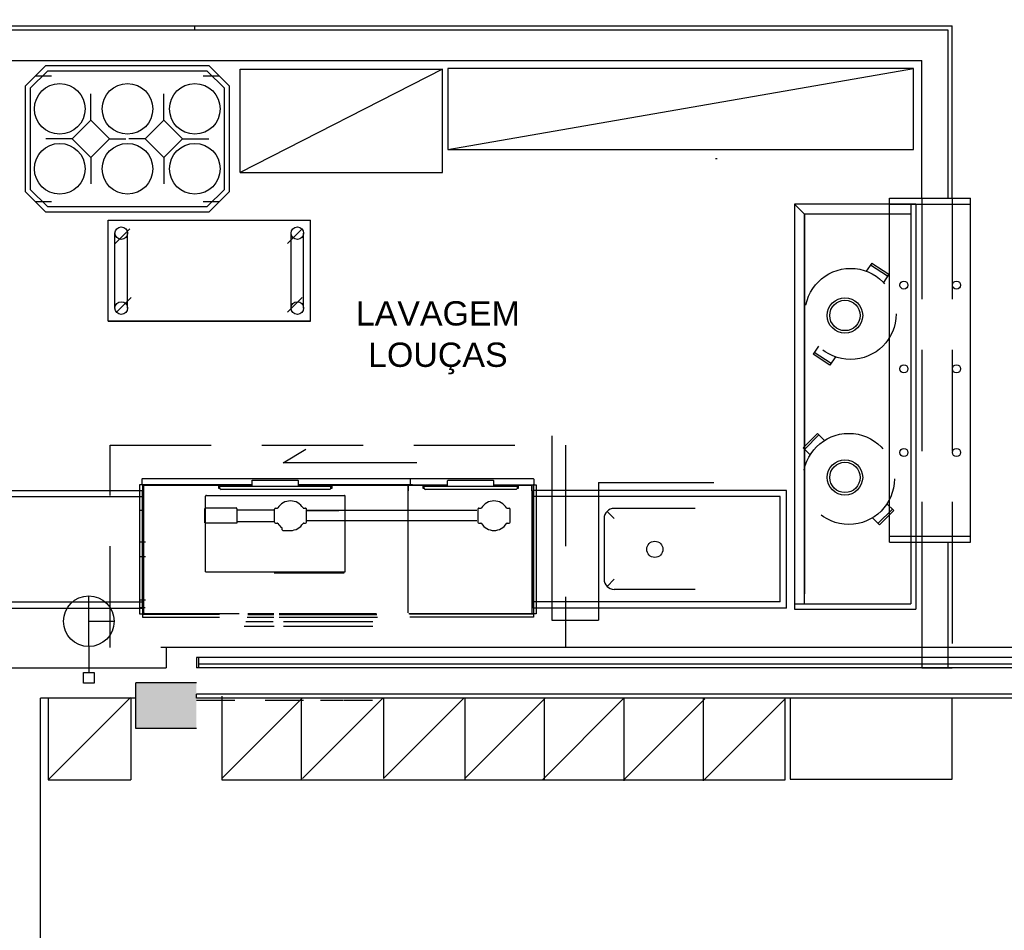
# Model space of a CAD drawing. Header units: millimetres. Extents: x 15 to 133, y 12 to 160.
# Tile 29 of 92: x 39.79 to 44.65, y 48.91 to 53.4. Entities that reach past the tile are written whole.
import ezdxf

# ---------------------------------------------------------------- set-up
doc = ezdxf.new("R2010")
doc.units = ezdxf.units.MM
doc.header["$MEASUREMENT"] = 0
doc.linetypes.add('Dashed', pattern=[0.75, 0.5, -0.25])
for name, color, linetype, lineweight in [('Eletroduto - Marco Polo', 6, 'Continuous', 9), ('Layout - Marco Polo', 252, 'Continuous', 25), ('Textos - Marco Polo', 143, 'Continuous', 25), ('Tub. Antena - Marco Polo', 170, 'Continuous', 25)]:
    doc.layers.add(name, color=color, linetype=linetype, lineweight=lineweight)
doc.layers.add('Parede - Marco Polo', color=7, linetype='Continuous')
doc.styles.add('Arial', font='arial.ttf')

msp = doc.modelspace()

# ---------------------------------------------------------------- hatches: boundary and pattern name
at = {"layer": 'Layout - Marco Polo', "linetype": 'Continuous'}
for points in [[(40.5311, 50.0047), (40.6611, 50.0047), (40.6611, 50.0047), (40.6611, 50.1287), (40.6611, 50.1287), (40.3611, 50.1287), (40.3611, 50.0047), (40.5111, 50.0047), (40.5311, 50.0047), (40.5311, 50.0047)], [(40.4841, 49.9037), (40.6611, 49.9037), (40.6611, 50.0047), (40.6611, 50.0047), (40.3611, 50.0047), (40.3611, 49.9037), (40.3611, 49.9037), (40.4841, 49.9037), (40.4841, 49.9037)]]:
    msp.add_hatch(color=256, dxfattribs=at).paths.add_polyline_path(points)

# ---------------------------------------------------------------- linework, layer by layer
at = {"layer": 'Eletroduto - Marco Polo', "linetype": 'Continuous'}
msp.add_spline([(40.6051, 60.4037), (40.3302, 59.2604), (40.0734, 58.1819), (39.8341, 57.1663), (39.6119, 56.2116), (39.4061, 55.316), (39.2161, 54.4773), (39.0414, 53.6937), (38.8813, 52.9632), (38.7353, 52.2838), (38.6027, 51.6536), (38.4831, 51.0706), (38.3758, 50.5328), (38.2801, 50.0383), (38.1957, 49.5851), (38.1217, 49.1713), (38.0578, 48.7948), (38.0032, 48.4538), (37.9574, 48.1463), (37.9198, 47.8703), (37.8899, 47.6238), (37.8669, 47.4048), (37.8505, 47.2115), (37.8398, 47.0419), (37.8345, 46.8939), (37.8338, 46.7657), (37.8372, 46.6553), (37.8442, 46.5606), (37.8541, 46.4798), (37.8663, 46.4109), (37.8802, 46.3519)], degree=3, dxfattribs=at)
at = {"layer": 'Layout - Marco Polo'}
for p, q in [((37.6451, 53.3737), (44.3951, 53.3737)), ((40.6511, 53.3737), (40.6511, 53.3537)), ((44.3951, 52.5237), (44.3951, 53.3737)), ((39.9146, 53.1762), (39.8146, 53.0762)), ((40.7246, 53.1762), (39.9146, 53.1762)), ((40.7246, 53.1762), (40.8246, 53.0762)), ((39.9246, 53.1512), (39.8396, 53.0657)), ((39.9446, 53.1262), (39.8646, 53.1262)), ((40.7141, 53.1512), (39.9246, 53.1512)), ((40.7746, 53.1262), (40.6946, 53.1262)), ((40.7141, 53.1512), (40.7996, 53.0657)), ((41.9036, 52.7642), (44.2036, 53.1642)), ((39.8146, 53.0762), (39.8146, 52.5562)), ((40.8246, 52.5562), (40.8246, 53.0762)), ((39.8396, 53.0657), (39.8396, 52.5667)), ((40.1396, 52.9082), (40.1396, 53.0382)), ((40.4996, 52.9082), (40.4996, 53.0382)), ((40.7996, 52.5667), (40.7996, 53.0657)), ((40.0476, 52.8162), (39.9176, 52.8162)), ((40.2316, 52.8162), (40.3116, 52.8162)), ((40.4076, 52.8162), (40.3276, 52.8162)), ((40.5916, 52.8162), (40.7216, 52.8162)), ((40.1396, 52.7242), (40.1396, 52.5942)), ((40.4996, 52.7242), (40.4996, 52.5942)), ((39.8146, 52.5562), (39.9146, 52.4562)), ((39.8396, 52.5667), (39.9246, 52.4812)), ((40.7141, 52.4812), (40.7996, 52.5667)), ((40.7246, 52.4562), (40.8246, 52.5562)), ((39.8646, 52.5062), (39.9446, 52.5062)), ((40.6946, 52.5062), (40.7746, 52.5062)), ((44.2156, 52.4937), (43.6151, 52.4937)), ((43.6151, 52.4937), (43.6151, 50.4937)), ((43.6656, 52.4437), (43.6151, 52.4937)), ((44.0856, 50.8237), (44.0856, 52.5237)), ((44.1906, 52.4937), (44.1906, 50.5187)), ((44.2156, 52.4937), (44.2156, 50.4937)), ((44.4856, 50.8237), (44.4856, 52.5237)), ((39.9146, 52.4562), (40.7246, 52.4562)), ((39.9246, 52.4812), (40.7141, 52.4812)), ((43.6656, 50.5187), (43.6656, 52.4437)), ((43.6656, 52.4437), (43.6656, 50.5687)), ((44.1906, 52.4437), (43.6656, 52.4437)), ((40.2246, 52.4152), (41.2246, 52.4152)), ((40.2246, 51.9152), (40.2246, 52.4152)), ((41.2246, 51.9152), (41.2246, 52.4152)), ((40.2586, 51.9802), (40.2586, 52.3502)), ((40.2591, 52.2987), (40.3316, 52.3712)), ((40.3206, 51.9802), (40.3206, 52.3502)), ((41.1106, 52.2987), (41.1831, 52.3712)), ((41.1291, 51.9802), (41.1291, 52.3502)), ((41.1906, 51.9802), (41.1906, 52.3502)), ((40.3386, 52.0317), (40.2661, 51.9592)), ((41.1831, 52.0317), (41.1106, 51.9592)), ((41.2246, 51.9152), (40.2246, 51.9152)), ((40.2246, 51.9152), (41.2246, 51.9152)), ((42.4176, 51.3492), (42.4176, 50.4392)), ((41.0891, 51.2162), (41.2021, 51.2837)), ((41.7501, 51.2162), (41.0891, 51.2162)), ((40.3916, 51.1347), (40.3916, 51.1097)), ((40.3946, 51.1377), (42.3251, 51.1377)), ((40.9366, 51.1012), (40.9366, 51.1297)), ((40.9366, 51.1297), (41.1621, 51.1297)), ((41.1651, 51.1012), (41.1651, 51.1262)), ((41.7166, 51.1347), (41.7166, 51.1097)), ((41.9016, 51.1012), (41.9016, 51.1262)), ((41.9046, 51.1297), (42.1271, 51.1297)), ((42.1301, 51.1012), (42.1301, 51.1262)), ((42.3276, 51.1352), (42.3276, 51.1097)), ((38.7956, 51.0787), (40.3951, 51.0787)), ((40.3796, 51.1072), (40.3796, 50.4697)), ((40.9366, 51.1072), (40.3796, 51.1072)), ((40.3916, 51.1097), (40.3931, 51.1097)), ((40.3931, 51.1097), (40.3931, 51.1077)), ((40.3931, 51.1077), (40.9366, 51.1077)), ((40.3941, 51.1077), (40.3941, 51.1072)), ((40.3951, 51.1072), (40.3951, 50.4697)), ((40.3951, 50.4987), (40.3951, 51.0787)), ((40.4016, 50.4747), (40.4016, 51.1022)), ((40.4056, 51.1062), (40.7971, 51.1062)), ((40.7701, 51.1062), (40.7701, 51.0902)), ((40.7701, 51.1047), (40.7971, 51.1047)), ((40.7701, 51.0902), (40.7761, 51.0902)), ((40.7761, 51.0912), (40.7761, 51.1012)), ((40.7761, 51.1012), (41.3256, 51.1012)), ((40.7761, 51.1012), (40.7846, 51.1012)), ((40.7826, 51.0852), (41.3196, 51.0852)), ((40.7971, 51.1047), (40.7971, 51.1062)), ((40.7981, 51.1057), (40.7981, 51.1012)), ((40.9366, 51.1057), (40.7981, 51.1057)), ((40.9366, 51.1012), (41.1651, 51.1012)), ((41.1651, 51.1077), (41.7151, 51.1077)), ((41.7286, 51.1072), (41.1651, 51.1072)), ((41.3036, 51.1057), (41.1651, 51.1057)), ((41.2511, 51.1072), (41.2511, 51.1057)), ((41.3036, 51.1057), (41.3036, 51.1012)), ((41.3051, 51.1047), (41.3051, 51.1062)), ((41.3051, 51.1062), (41.7026, 51.1062)), ((41.3051, 51.1047), (41.3321, 51.1047)), ((41.3256, 51.1012), (41.3176, 51.1012)), ((41.3256, 51.0912), (41.3256, 51.1012)), ((41.3256, 51.1012), (41.3256, 51.0992)), ((41.3256, 51.0902), (41.3321, 51.0902)), ((41.3321, 51.0902), (41.3321, 51.1062)), ((41.7066, 50.4747), (41.7066, 51.1022)), ((41.7081, 51.0777), (41.7066, 51.0777)), ((41.7081, 51.0777), (41.7081, 51.1022)), ((41.7106, 51.1062), (41.8061, 51.1062)), ((41.7106, 51.1047), (41.8061, 51.1047)), ((41.7146, 51.1077), (41.7146, 51.1072)), ((41.7151, 51.1097), (41.7166, 51.1097)), ((41.7151, 51.1097), (41.7151, 51.1077)), ((41.7166, 51.1077), (41.9016, 51.1077)), ((41.7791, 51.1062), (41.7791, 51.0902)), ((41.7791, 51.1047), (41.8061, 51.1047)), ((41.7856, 51.0942), (41.7791, 51.0942)), ((41.7791, 51.0902), (41.7856, 51.0902)), ((41.7806, 51.0967), (41.7806, 51.1022)), ((41.7856, 51.0957), (41.7811, 51.0957)), ((41.7821, 51.0977), (41.7821, 51.1027)), ((41.7841, 51.1042), (41.7896, 51.1042)), ((41.7841, 51.0962), (41.7856, 51.0962)), ((41.7856, 51.1012), (42.2466, 51.1012)), ((41.7856, 51.0992), (41.7856, 51.1012)), ((41.7856, 51.0912), (41.7856, 51.1012)), ((41.7896, 51.1042), (41.7936, 51.1017)), ((41.7921, 51.0852), (42.2401, 51.0852)), ((41.7936, 51.1012), (41.7936, 51.1017)), ((41.7981, 51.1042), (41.8076, 51.1042)), ((41.7981, 51.1042), (41.7981, 51.1017)), ((41.7981, 51.1017), (41.8076, 51.1017)), ((41.8061, 51.1047), (41.8061, 51.1062)), ((41.9016, 51.1057), (41.8076, 51.1057)), ((41.8076, 51.1057), (41.8076, 51.1012)), ((41.9016, 51.1012), (42.1301, 51.1012)), ((42.1301, 51.1077), (42.3266, 51.1077)), ((42.1301, 51.1072), (42.3396, 51.1072)), ((42.2241, 51.1057), (42.1301, 51.1057)), ((42.2241, 51.1057), (42.2241, 51.1012)), ((42.2336, 51.1042), (42.2241, 51.1042)), ((42.2336, 51.1017), (42.2241, 51.1017)), ((42.2251, 51.1062), (42.3161, 51.1062)), ((42.2251, 51.1047), (42.2251, 51.1062)), ((42.2251, 51.1047), (42.3161, 51.1047)), ((42.2251, 51.1047), (42.2521, 51.1047)), ((42.2336, 51.1042), (42.2336, 51.1017)), ((42.2421, 51.1042), (42.2381, 51.1017)), ((42.2381, 51.1017), (42.2381, 51.1012)), ((42.2461, 51.1012), (42.2381, 51.1012)), ((42.2481, 51.1042), (42.2421, 51.1042)), ((42.2481, 51.0962), (42.2461, 51.0962)), ((42.2461, 51.0902), (42.2521, 51.0902)), ((42.2466, 51.0912), (42.2466, 51.1012)), ((42.2466, 51.0957), (42.2501, 51.0957)), ((42.2466, 51.0942), (42.2521, 51.0942)), ((42.2496, 51.1027), (42.2496, 51.0977)), ((42.2511, 51.0967), (42.2511, 51.1022)), ((42.2521, 51.0902), (42.2521, 51.1047)), ((42.2536, 51.1047), (42.2756, 51.1047)), ((42.3181, 51.0777), (42.3181, 51.1022)), ((42.3181, 51.0777), (42.3196, 51.0777)), ((42.3196, 51.0717), (42.3196, 51.1022)), ((42.3256, 51.1072), (42.3256, 50.4697)), ((43.5756, 51.0787), (42.3256, 51.0787)), ((42.3256, 50.4987), (42.3256, 51.0787)), ((42.3266, 51.1097), (42.3276, 51.1097)), ((42.3266, 51.1097), (42.3266, 51.1077)), ((42.3271, 51.1097), (42.3271, 51.1072)), ((42.3396, 51.1072), (42.3396, 50.4697)), ((42.6471, 51.1192), (42.6471, 50.4392)), ((42.6471, 51.1192), (43.2176, 51.1192)), ((43.5756, 50.4987), (43.5756, 51.0787)), ((38.8256, 51.0487), (40.3951, 51.0487)), ((40.7061, 50.6772), (40.7061, 51.0512)), ((40.7101, 51.0552), (41.3921, 51.0552)), ((41.3956, 50.6772), (41.3956, 51.0512)), ((42.3196, 50.4747), (42.3196, 51.0717)), ((43.5456, 51.0487), (42.3256, 51.0487)), ((43.5456, 50.5287), (43.5456, 51.0487)), ((40.4016, 50.9802), (40.3796, 50.9802)), ((40.7026, 50.9197), (40.7026, 50.9882)), ((40.7076, 50.9927), (40.8566, 50.9927)), ((40.8616, 50.9197), (40.8616, 50.9882)), ((40.8616, 50.9842), (41.0461, 50.9842)), ((41.0461, 50.9232), (41.0461, 50.9867)), ((41.0511, 50.9912), (41.0606, 50.9912)), ((41.1906, 50.9912), (41.2001, 50.9912)), ((41.2051, 50.9232), (41.2051, 50.9867)), ((42.0461, 50.9802), (41.2051, 50.9802)), ((41.7286, 50.9802), (41.7066, 50.9802)), ((42.0516, 50.9867), (42.0516, 50.9232)), ((42.0566, 50.9912), (42.0661, 50.9912)), ((42.1961, 50.9912), (42.2056, 50.9912)), ((42.2106, 50.9232), (42.2106, 50.9867)), ((43.1251, 50.9907), (42.7251, 50.9907)), ((43.1251, 50.9907), (42.7251, 50.9907)), ((42.6756, 50.9407), (42.6756, 50.6407)), ((42.7251, 50.9407), (42.6901, 50.9757)), ((40.7026, 50.9197), (40.8616, 50.9197)), ((40.8616, 50.9257), (41.0461, 50.9257)), ((41.0511, 50.9182), (41.0606, 50.9182)), ((41.0851, 50.8852), (41.0851, 50.8942)), ((41.0881, 50.8817), (41.1256, 50.8817)), ((41.1906, 50.9182), (41.2001, 50.9182)), ((42.0461, 50.9292), (41.2051, 50.9292)), ((42.0566, 50.9182), (42.0661, 50.9182)), ((42.1961, 50.9182), (42.2056, 50.9182)), ((40.4096, 50.8242), (40.3841, 50.8242)), ((44.0856, 50.8237), (44.4856, 50.8237)), ((44.2451, 50.8237), (44.3951, 50.8237)), ((40.4096, 50.7517), (40.3841, 50.7517)), ((40.7061, 50.6772), (41.3956, 50.6772)), ((41.0456, 50.6732), (41.3906, 50.6732)), ((42.7251, 50.6407), (42.6901, 50.6052)), ((42.7251, 50.6407), (42.6901, 50.6052)), ((43.1251, 50.5907), (42.7251, 50.5907)), ((43.1251, 50.5907), (42.7251, 50.5907)), ((40.1293, 50.3082), (40.1293, 50.5582)), ((38.7956, 50.4987), (40.3951, 50.4987)), ((38.8256, 50.5287), (40.3951, 50.5287)), ((40.3831, 50.5017), (40.4071, 50.5017)), ((40.4096, 50.5377), (40.3841, 50.5377)), ((43.5456, 50.5287), (42.3256, 50.5287)), ((43.5756, 50.4987), (42.3256, 50.4987)), ((43.6151, 50.5187), (44.1906, 50.5187)), ((43.6151, 50.4937), (44.2156, 50.4937)), ((40.3796, 50.4697), (40.7756, 50.4697)), ((40.3941, 50.4697), (40.3941, 50.4527)), ((40.3941, 50.4682), (40.7756, 50.4682)), ((40.3941, 50.4527), (40.7756, 50.4527)), ((40.4056, 50.4712), (40.8721, 50.4712)), ((40.9111, 50.4527), (41.0441, 50.4527)), ((40.9146, 50.4667), (41.0441, 50.4667)), ((40.9151, 50.4697), (41.0441, 50.4697)), ((40.9151, 50.4682), (41.0441, 50.4682)), ((40.9156, 50.4712), (41.0441, 50.4712)), ((41.0706, 50.4712), (41.5501, 50.4712)), ((41.0706, 50.4697), (41.5506, 50.4697)), ((41.0706, 50.4682), (41.5511, 50.4682)), ((41.0706, 50.4667), (41.5516, 50.4667)), ((41.0706, 50.4527), (41.5556, 50.4527)), ((41.7106, 50.4712), (42.3161, 50.4712)), ((42.3396, 50.4697), (41.7136, 50.4697)), ((42.3271, 50.4682), (41.7136, 50.4682)), ((42.3271, 50.4527), (41.7146, 50.4527)), ((42.3271, 50.4697), (42.3271, 50.4527)), ((40.1293, 50.4332), (40.2543, 50.4332)), ((40.8961, 50.4092), (41.0446, 50.4092)), ((40.9056, 50.4312), (41.0406, 50.4312)), ((41.0906, 50.4312), (41.5321, 50.4312)), ((41.0906, 50.4092), (41.5321, 50.4092)), ((42.4176, 50.4392), (42.6471, 50.4392)), ((40.1293, 50.3082), (40.1293, 50.1802)), ((47.0111, 50.3037), (40.6611, 50.3037)), ((47.0111, 50.2537), (40.6611, 50.2537)), ((40.6711, 50.2237), (70.2713, 50.2237)), ((40.1028, 50.1802), (40.1558, 50.1802)), ((40.1028, 50.1271), (40.1028, 50.1802)), ((40.1558, 50.1802), (40.1558, 50.1271)), ((40.1558, 50.1271), (40.1028, 50.1271)), ((40.3611, 49.9037), (40.3611, 50.1287)), ((40.6611, 50.1287), (40.3611, 50.1287)), ((39.9286, 49.6507), (40.3351, 50.0567)), ((39.9286, 50.0567), (39.9286, 49.6507)), ((40.3371, 50.0567), (40.3371, 49.6507)), ((40.6611, 50.0537), (40.6611, 50.0737)), ((40.7871, 50.0627), (40.7871, 49.6507)), ((45.4316, 50.0537), (40.6611, 50.0537)), ((40.6611, 50.0437), (40.8511, 50.0437)), ((40.7871, 49.6567), (41.1841, 50.0537)), ((41.0011, 50.0437), (41.1901, 50.0437)), ((41.1791, 50.0537), (41.1791, 49.6507)), ((41.1856, 49.6567), (41.5821, 50.0537)), ((41.2741, 50.0437), (41.3881, 50.0437)), ((41.3911, 50.0437), (41.5306, 50.0437)), ((41.5851, 49.6567), (41.9821, 50.0537)), ((41.5851, 50.0537), (41.5851, 49.6567)), ((41.9876, 49.6567), (42.3846, 50.0537)), ((41.9876, 50.0537), (41.9876, 49.6507)), ((42.3796, 50.0527), (42.3596, 50.0527)), ((42.3701, 49.6507), (42.7721, 50.0527)), ((42.3796, 50.0537), (42.3796, 49.6507)), ((42.7721, 50.0537), (42.7721, 49.6442)), ((42.7721, 49.6507), (43.1721, 50.0502)), ((43.1641, 50.0502), (43.1641, 49.6442)), ((43.1701, 49.6507), (43.5701, 50.0502)), ((43.5701, 49.6507), (43.5701, 50.0502)), ((43.5946, 50.0537), (43.5946, 49.6537)), ((44.3946, 49.6537), (44.3946, 50.0537)), ((40.6611, 49.9037), (40.3611, 49.9037)), ((39.9286, 49.6507), (40.3371, 49.6507)), ((40.7871, 49.6507), (43.5701, 49.6507)), ((43.5946, 49.6537), (44.3946, 49.6537))]:
    msp.add_line(p, q, dxfattribs=at)
at = {"layer": 'Layout - Marco Polo', "linetype": 'Continuous'}
for p, q in [((44.0856, 52.5237), (44.4856, 52.5237)), ((44.0856, 52.4937), (44.4856, 52.4937)), ((44.0856, 50.8537), (44.4856, 50.8537))]:
    msp.add_line(p, q, dxfattribs=at)
at = {"layer": 'Layout - Marco Polo', "linetype": 'Dashed'}
for p, q in [((44.2451, 52.5237), (44.2451, 50.8237)), ((44.3951, 52.5237), (44.3951, 50.8237)), ((43.9971, 52.2027), (43.9706, 52.1622)), ((43.9971, 52.2027), (44.0811, 52.1482)), ((43.9916, 52.1942), (44.0756, 52.1397)), ((44.0811, 52.1482), (44.0546, 52.1072)), ((43.7336, 51.7922), (43.7076, 51.7522)), ((43.7966, 51.7057), (43.7131, 51.7607)), ((43.7076, 51.7522), (43.7086, 51.7527)), ((43.7911, 51.6977), (43.7076, 51.7522)), ((43.8181, 51.7387), (43.7911, 51.6977)), ((43.7296, 51.3607), (43.6591, 51.2897)), ((43.7366, 51.3537), (43.6661, 51.2827)), ((43.7296, 51.3607), (43.7636, 51.3262)), ((43.6591, 51.2897), (43.6931, 51.2557)), ((44.0281, 50.9157), (44.0991, 50.9867)), ((44.0351, 50.9087), (44.1061, 50.9797)), ((44.0721, 51.0132), (44.1061, 50.9797)), ((44.1061, 50.9797), (44.1051, 50.9797)), ((44.0006, 50.9437), (44.0351, 50.9087))]:
    msp.add_line(p, q, dxfattribs=at)
at = {"layer": 'Layout - Marco Polo', "color": 5}
msp.add_line((41.2041, 50.9802), (41.3641, 50.9802), dxfattribs=at)
at = {"layer": 'Layout - Marco Polo'}
msp.add_lwpolyline([(40.8766, 52.6507), (41.8766, 52.6507), (41.8766, 53.1607), (40.8766, 52.6507), (40.8766, 53.1607), (41.8766, 53.1607)], dxfattribs=at)
for points in [[(41.9036, 52.7642), (44.2036, 52.7642), (44.2036, 53.1642), (41.9036, 53.1642), (41.9036, 52.7642)], [(40.1396, 52.7242), (40.2316, 52.8162), (40.1396, 52.9082), (40.0476, 52.8162), (40.1396, 52.7242)], [(40.4996, 52.7242), (40.4076, 52.8162), (40.4996, 52.9082), (40.5916, 52.8162), (40.4996, 52.7242)]]:
    msp.add_lwpolyline(points, close=True, dxfattribs=at)
at = {"layer": 'Layout - Marco Polo', "linetype": 'Dashed'}
for points in [[(42.4846, 50.3037), (40.2346, 50.3037), (40.2346, 51.3037), (42.4846, 51.3037), (42.4846, 50.3037)], [(44.3951, 50.8237), (44.3951, 50.2037)]]:
    msp.add_lwpolyline(points, dxfattribs=at)
at = {"layer": 'Layout - Marco Polo'}
for centre, radius in [((39.9856, 52.9642), 0.125), ((40.3206, 52.9642), 0.125), ((40.6531, 52.9642), 0.125), ((39.9856, 52.6682), 0.125), ((40.3206, 52.6682), 0.125), ((40.6531, 52.6682), 0.125), ((40.2896, 52.3502), 0.031), ((41.1596, 52.3502), 0.031), ((44.1561, 52.0937), 0.02), ((44.4161, 52.0937), 0.02), ((40.2896, 51.9802), 0.031), ((41.1596, 51.9802), 0.031), ((43.8651, 51.9437), 0.0875), ((43.8651, 51.9437), 0.075), ((44.1561, 51.6802), 0.02), ((44.4161, 51.6802), 0.02), ((44.1561, 51.2667), 0.02), ((44.4161, 51.2667), 0.02), ((43.8651, 51.1437), 0.0875), ((43.8651, 51.1437), 0.075), ((42.9256, 50.7887), 0.04), ((42.9256, 50.7887), 0.04), ((40.1293, 50.4332), 0.125)]:
    msp.add_circle(centre, radius, dxfattribs=at)
at = {"layer": 'Layout - Marco Polo', "linetype": 'Dashed'}
for centre in [(43.8926, 51.9512), (43.8841, 51.1362)]:
    msp.add_circle(centre, 0.225, dxfattribs=at)
at = {"layer": 'Layout - Marco Polo'}
for centre, radius, start, end in [((40.3946, 51.1347), 0.00278, 90, 180), ((41.1621, 51.1262), 0.00317, 0, 89.9999), ((41.7136, 51.1347), 0.00278, 0, 90), ((41.7191, 51.1347), 0.00278, 90, 180), ((41.9046, 51.1262), 0.00317, 89.9999, 180), ((42.1271, 51.1262), 0.00317, 0, 90), ((42.3251, 51.1352), 0.00278, 0, 90), ((40.4056, 51.1022), 0.00389, 90, 180), ((40.7826, 51.0912), 0.00635, 180, 270), ((41.3196, 51.0912), 0.00635, 270, 0), ((41.7026, 51.1022), 0.00389, 0, 90), ((41.7106, 51.1022), 0.00389, 90, 180), ((41.7106, 51.1022), 0.00239, 90, 180), ((41.7781, 51.1022), 0.00229, 0, 61.438), ((41.7811, 51.0967), 0.00229, 209.923, 270), ((41.7811, 51.0967), 0.000787, 180, 270), ((41.7841, 51.1027), 0.0016, 90.0002, 180), ((41.7841, 51.0977), 0.0016, 180, 270), ((41.7921, 51.0912), 0.00635, 180, 270), ((42.2401, 51.0912), 0.00635, 270, 0), ((42.2481, 51.1027), 0.0016, 0, 90), ((42.2481, 51.0977), 0.0016, 270, 0), ((42.2501, 51.0967), 0.000787, 270, 0), ((42.2501, 51.0967), 0.00229, 270, 328.854), ((42.2536, 51.1022), 0.00229, 119.272, 180), ((42.3161, 51.1022), 0.00389, 0, 90), ((42.3161, 51.1022), 0.00239, 0, 90), ((40.7101, 51.0512), 0.00389, 90, 180), ((41.1256, 50.9547), 0.073, 31.3976, 148.598), ((41.3921, 51.0512), 0.00389, 0, 90), ((42.1311, 50.9547), 0.073, 31.3994, 148.6), ((40.7076, 50.9882), 0.00478, 89.9999, 180), ((40.8566, 50.9882), 0.00478, 0, 89.9999), ((41.0511, 50.9867), 0.00478, 89.9982, 179.998), ((41.0606, 50.9947), 0.00317, 269.998, 328.604), ((41.1906, 50.9947), 0.00317, 211.399, 269.998), ((41.2001, 50.9867), 0.00478, 359.998, 89.9982), ((42.0566, 50.9867), 0.00478, 89.9999, 180), ((42.0661, 50.9947), 0.00317, 270, 328.606), ((42.1961, 50.9947), 0.00317, 211.4, 270), ((42.2056, 50.9867), 0.00478, 0, 89.9998), ((42.7251, 50.9407), 0.05, 90, 180), ((41.0511, 50.9232), 0.00478, 179.998, 269.998), ((41.0606, 50.9152), 0.00317, 31.3986, 89.9982), ((41.1256, 50.9547), 0.073, 211.397, 236.327), ((41.0881, 50.8852), 0.00317, 179.998, 269.998), ((41.1256, 50.9547), 0.073, 269.998, 328.6), ((41.1906, 50.9152), 0.00317, 89.9982, 148.592), ((41.2001, 50.9232), 0.00478, 269.998, 359.998), ((42.0566, 50.9232), 0.00478, 180, 270), ((42.0661, 50.9152), 0.00317, 31.4004, 89.9999), ((42.1311, 50.9547), 0.073, 211.399, 328.602), ((42.1961, 50.9152), 0.00317, 89.9999, 148.594), ((42.2056, 50.9232), 0.00478, 270, 0), ((42.7251, 50.6407), 0.05, 180, 270), ((42.7251, 50.6407), 0.05, 180, 270), ((40.4056, 50.4747), 0.00389, 180, 270), ((42.3161, 50.4747), 0.00389, 270, 0)]:
    msp.add_arc(centre, radius, start, end, dxfattribs=at)
at = {"layer": 'Parede - Marco Polo'}
for p, q in [((38.7451, 53.2037), (44.2451, 53.2037)), ((44.2451, 52.5237), (44.2451, 53.2037)), ((44.2451, 52.5237), (44.3951, 52.5237)), ((40.5111, 50.3037), (40.5111, 50.2037)), ((40.6611, 50.2537), (40.6611, 50.2037)), ((40.6711, 50.2537), (40.6711, 50.2037)), ((37.6951, 50.2037), (40.5111, 50.2037)), ((47.0111, 50.2037), (40.6611, 50.2037)), ((44.2451, 50.2037), (44.3951, 50.2037)), ((46.8811, 50.0737), (40.6611, 50.0737)), ((39.8911, 47.3037), (39.8911, 50.0537)), ((40.3611, 50.0537), (39.8911, 50.0537))]:
    msp.add_line(p, q, dxfattribs=at)
at = {"layer": 'Parede - Marco Polo', "color": 74}
msp.add_line((43.2256, 52.7187), (43.2341, 52.7187), dxfattribs=at)
at = {"layer": 'Parede - Marco Polo'}
for points in [[(44.3751, 52.5237), (44.3751, 53.3537), (37.6451, 53.3537)], [(44.2451, 50.8237), (44.2451, 50.2037)], [(44.3751, 50.2037), (44.3751, 50.8237)], [(44.2451, 50.2037), (44.3951, 50.2037)]]:
    msp.add_lwpolyline(points, dxfattribs=at)
at = {"layer": 'Tub. Antena - Marco Polo', "linetype": 'Continuous'}
msp.add_spline([(39.9755, 61.4263), (39.6513, 60.7933), (39.3311, 60.1842), (39.0148, 59.5982), (38.7025, 59.0348), (38.3939, 58.4935), (38.089, 57.9736), (37.7877, 57.4746), (37.4899, 56.9958), (37.1956, 56.5367), (36.9046, 56.0966), (36.6168, 55.675), (36.3322, 55.2713), (36.0506, 54.8849), (35.772, 54.5152), (35.4963, 54.1616), (35.2234, 53.8235), (34.9532, 53.5003), (34.6855, 53.1915), (34.4204, 52.8964), (34.1578, 52.6144), (33.8974, 52.345), (33.6393, 52.0875), (33.3833, 51.8414), (33.1295, 51.6061), (32.8775, 51.3809), (32.6275, 51.1654), (32.3792, 50.9588), (32.1327, 50.7607), (31.8877, 50.5703), (31.6443, 50.3872)], degree=3, dxfattribs=at)

# ---------------------------------------------------------------- texts
at = {"layer": 'Textos - Marco Polo', "char_height": 0.12, "attachment_point": 8, "line_spacing_factor": 0.798, "style": 'Arial'}
for s, insert, width in [('LAVAGEM', (41.8537, 51.8924), 1.008), ('LOUÇAS', (41.8537, 51.6528), 0.864)]:
    msp.add_mtext(s, dxfattribs=dict(at, insert=insert, width=width))

doc.saveas('drawing.dxf')
